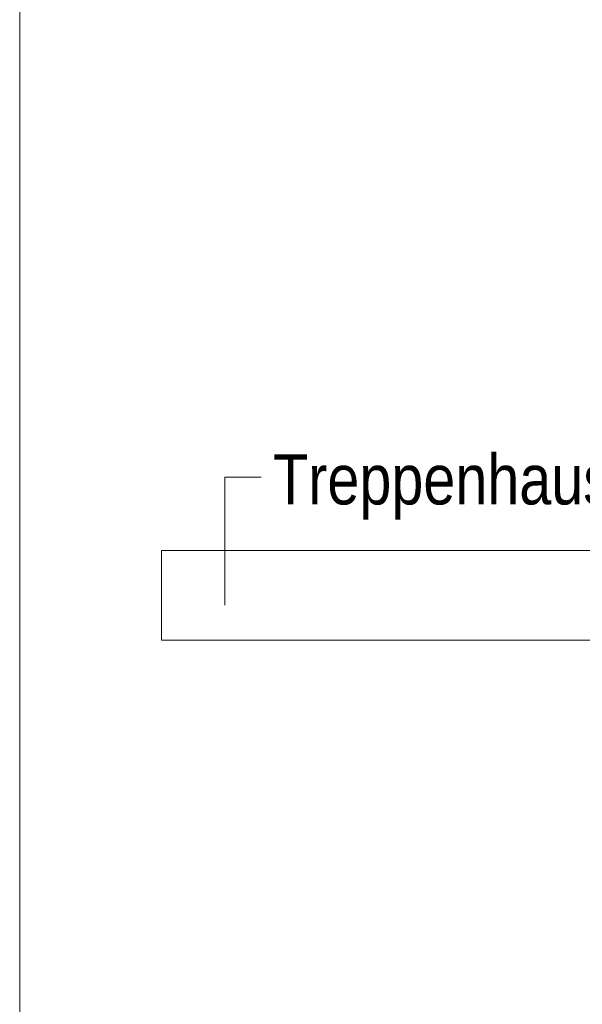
# Model space of a CAD drawing. Extents: x -620 to 300, y 62 to 1162.
# Tile 210 of 256: x 108 to 123, y 870 to 898. Entities that reach past the tile are written whole.
import ezdxf
from ezdxf.lldxf.tags import DXFTag

# ---------------------------------------------------------------- set-up
doc = ezdxf.new("R2010")
doc.units = 0
doc.layers.get('0').update_dxf_attribs({"lineweight": 13})
doc.layers.add('E_Detail_Beschriftung', color=7, linetype='Continuous', lineweight=13, true_color=0x009900)
doc.layers.add('E_Detail_Linie_Text_Bem', color=7, linetype='Continuous', lineweight=13)
doc.styles.get("Standard").update_dxf_attribs({"font": 'ARIALN.TTF'})
tags = doc.linetypes.add('fein_strichliert-A06G94EV8I', pattern=[4, 1, -2, 1]).pattern_tags.tags
tags[8:9] = [DXFTag(74, 4), DXFTag(75, 0), DXFTag(340, '0'), DXFTag(46, 0.0), DXFTag(50, 0.0), DXFTag(44, 0.0), DXFTag(45, 0.0)]
tags[6:7] = [DXFTag(74, 4), DXFTag(75, 0), DXFTag(340, '0'), DXFTag(46, 0.0), DXFTag(50, 0.0), DXFTag(44, 0.0), DXFTag(45, 0.0)]
tags[4:5] = [DXFTag(74, 4), DXFTag(75, 0), DXFTag(340, '0'), DXFTag(46, 0.0), DXFTag(50, 0.0), DXFTag(44, 0.0), DXFTag(45, 0.0)]

# ---------------------------------------------------------------- blocks, each defined once
blk = doc.blocks.new('Referenz-A06G94EW8I')
at = {"layer": 'E_Detail_Linie_Text_Bem', "linetype": 'fein_strichliert-A06G94EV8I', "ltscale": 0.65}
blk.add_line((107.576, 913.053), (107.576, 851.737), dxfattribs=at)
at = {"layer": 'E_Detail_Linie_Text_Bem', "color": 0, "linetype": 'Continuous', "ltscale": 0.13}
for p, q in [((113.294, 881.354), (113.294, 884.92)), ((113.294, 884.92), (114.313, 884.92))]:
    blk.add_line(p, q, dxfattribs=at)
at = {"layer": 'E_Detail_Linie_Text_Bem', "linetype": 'Continuous', "ltscale": 0.13}
for p, q in [((111.528, 880.376), (111.528, 882.876)), ((111.528, 882.876), (145.628, 882.876)), ((117.428, 880.376), (111.528, 880.376)), ((117.628, 880.376), (117.428, 880.376)), ((145.628, 880.376), (117.628, 880.376))]:
    blk.add_line(p, q, dxfattribs=at)
at = {"layer": 'E_Detail_Beschriftung', "linetype": 'Continuous', "ltscale": 0.13, "insert": (114.643, 885.561), "char_height": 1.4, "attachment_point": 1}
blk.add_mtext('{\\fArial Narrow;Treppenhauspodest}', dxfattribs=at)

msp = doc.modelspace()

# ---------------------------------------------------------------- block references
at = {"color": 8, "lineweight": 25, "ltscale": 0.25, "true_color": 0x808080}
msp.add_blockref('Referenz-A06G94EW8I', (0, 0), dxfattribs=at)

doc.saveas('drawing.dxf')
